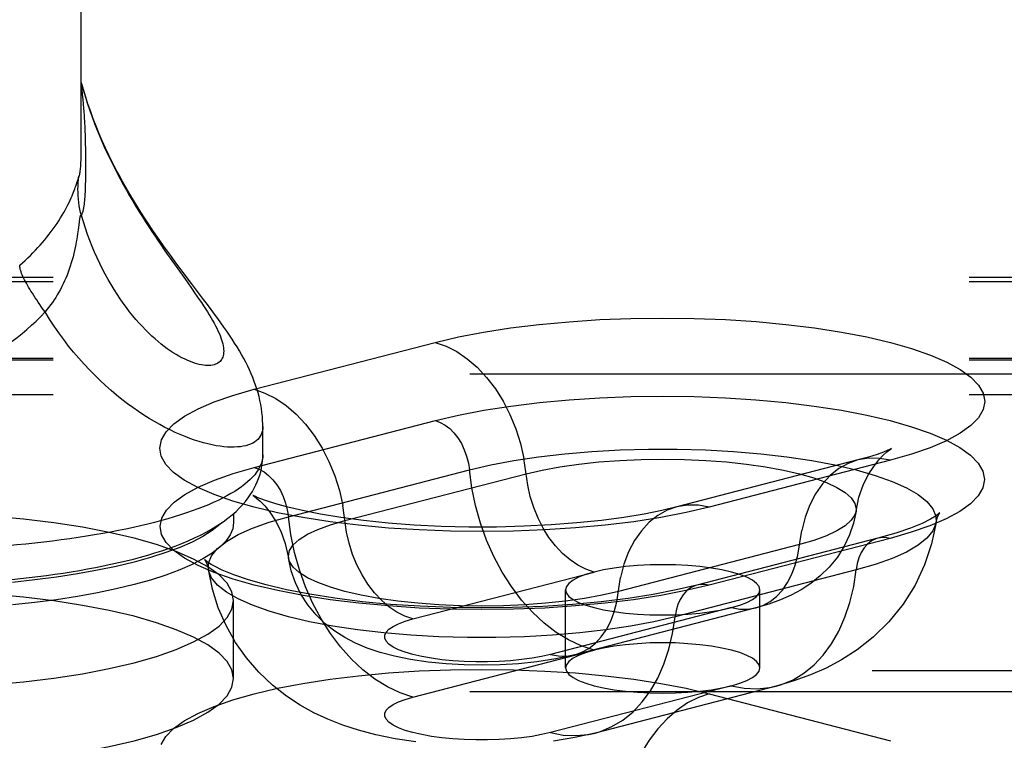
# Model space of a CAD drawing. Header units: inches. Extents: x 0 to 214, y 0 to 139.
# Tile 100 of 147: x 37.733 to 38.999, y 99.687 to 100.614. Entities that reach past the tile are written whole.
import ezdxf

# ---------------------------------------------------------------- set-up
doc = ezdxf.new("R2010")
doc.units = ezdxf.units.IN
doc.header["$LTSCALE"] = 11.786071
doc.header["$MEASUREMENT"] = 0
doc.linetypes.add('HIDDEN', pattern=[0.2, 0.1, -0.1])
doc.layers.get('0').update_dxf_attribs({"linetype": 'CONTINUOUS'})
doc.layers.add('DEFAULT_2', color=8, linetype='HIDDEN')

msp = doc.modelspace()

# ---------------------------------------------------------------- linework, layer by layer
at = {"color": 7, "linetype": 'Continuous'}
for p, q in [((37.8117, 100.4438), (37.8117, 102.1068)), ((37.8134, 100.5276), (37.8117, 100.5338)), ((37.8117, 100.5328), (37.8119, 100.532)), ((37.8119, 100.532), (37.8117, 100.5326)), ((37.8171, 100.4653), (37.8169, 100.4712)), ((37.8172, 100.4596), (37.8171, 100.4653)), ((37.8173, 100.454), (37.8172, 100.4596)), ((37.8174, 100.4485), (37.8173, 100.454)), ((37.8175, 100.4402), (37.8174, 100.4485)), ((37.8175, 100.4286), (37.8175, 100.4402)), ((37.8107, 100.4212), (37.8108, 100.4225)), ((37.8108, 100.4225), (37.8108, 100.4226)), ((37.8174, 100.4119), (37.8175, 100.4199)), ((37.8175, 100.4199), (37.8175, 100.4286)), ((37.8068, 100.4065), (37.808, 100.4102)), ((37.8174, 100.4068), (37.8174, 100.4119)), ((37.9337, 100.2965), (37.9478, 100.2767)), ((38.0452, 100.0544), (38.0452, 100.0909)), ((38.0077, 99.9788), (38.0077, 99.9674))]:
    msp.add_line(p, q, dxfattribs=at)
for points in [[(37.8169, 100.4712), (37.8167, 100.4741), (37.8166, 100.4772), (37.8164, 100.4804), (37.8162, 100.4837), (37.816, 100.4874), (37.8158, 100.4913), (37.8154, 100.4956), (37.8151, 100.5003), (37.8146, 100.5055), (37.8141, 100.5113), (37.8135, 100.5176), (37.8127, 100.5245), (37.8119, 100.532)], [(37.8119, 100.532), (37.8144, 100.5233), (37.817, 100.5146), (37.8198, 100.506), (37.8227, 100.4974), (37.8257, 100.4889), (37.8289, 100.4805), (37.8322, 100.4721), (37.8355, 100.4639), (37.839, 100.4558), (37.8426, 100.4477), (37.8463, 100.4398), (37.8501, 100.432), (37.8539, 100.4243), (37.8578, 100.4167), (37.8618, 100.4092), (37.8658, 100.4019), (37.8698, 100.3947), (37.8739, 100.3876), (37.8779, 100.3806), (37.882, 100.3738), (37.8862, 100.3671), (37.8903, 100.3605), (37.8944, 100.3541), (37.8985, 100.3478), (37.9025, 100.3416), (37.9066, 100.3355), (37.9106, 100.3296), (37.9146, 100.3238), (37.9185, 100.3181), (37.9224, 100.3125), (37.9262, 100.3071), (37.9337, 100.2965)], [(37.9535, 100.2747), (37.9429, 100.2887), (37.9377, 100.2956), (37.9326, 100.3025), (37.9276, 100.3093), (37.9226, 100.3162), (37.9176, 100.3231), (37.9127, 100.3301), (37.9077, 100.3372), (37.9029, 100.3443), (37.898, 100.3516), (37.8931, 100.359), (37.8883, 100.3665), (37.8835, 100.3741), (37.8788, 100.3818), (37.8741, 100.3896), (37.8695, 100.3976), (37.8649, 100.4057), (37.8604, 100.414), (37.8559, 100.4224), (37.8515, 100.4311), (37.8472, 100.4398), (37.843, 100.4488), (37.8388, 100.458), (37.8348, 100.4674), (37.8309, 100.4769), (37.8271, 100.4867), (37.8234, 100.4966), (37.8199, 100.5067), (37.8166, 100.5171), (37.8134, 100.5276)], [(37.8089, 100.4129), (37.8093, 100.4139), (37.8097, 100.4151), (37.81, 100.4165), (37.8103, 100.418), (37.8105, 100.4195), (37.8107, 100.4212)], [(37.8119, 100.362), (37.8108, 100.3662), (37.8099, 100.3704), (37.8091, 100.3746), (37.8085, 100.3788), (37.8081, 100.3831), (37.8077, 100.3873), (37.8076, 100.3916), (37.8075, 100.3959), (37.8076, 100.4001), (37.8079, 100.4044), (37.8083, 100.4087), (37.8089, 100.4129)], [(37.808, 100.4102), (37.8082, 100.4111), (37.8083, 100.4114), (37.8085, 100.4118), (37.8086, 100.4121), (37.8087, 100.4123), (37.8087, 100.4126), (37.8088, 100.4127), (37.8089, 100.4129)], [(37.8119, 100.3621), (37.8127, 100.3637), (37.8135, 100.3656), (37.8141, 100.3677), (37.8146, 100.37), (37.8151, 100.3722), (37.8154, 100.3745), (37.8158, 100.3768), (37.816, 100.3791), (37.8162, 100.3813), (37.8164, 100.3835), (37.8166, 100.3856), (37.8167, 100.3878), (37.8169, 100.39), (37.817, 100.3923), (37.8171, 100.3946), (37.8171, 100.397), (37.8172, 100.3994), (37.8173, 100.4019), (37.8174, 100.4068)], [(37.7325, 100.2982), (37.736, 100.3013), (37.7395, 100.3045), (37.7429, 100.3077), (37.7462, 100.3109), (37.7495, 100.3142), (37.7527, 100.3175), (37.7558, 100.3209), (37.7589, 100.3242), (37.7618, 100.3276), (37.7648, 100.331), (37.7676, 100.3345), (37.7703, 100.338), (37.773, 100.3414), (37.7756, 100.3449), (37.7781, 100.3485), (37.7805, 100.352), (37.7828, 100.3555), (37.785, 100.359), (37.7872, 100.3624), (37.7892, 100.3659), (37.791, 100.3692), (37.7928, 100.3725), (37.7945, 100.3757), (37.796, 100.3788), (37.7974, 100.3818), (37.7987, 100.3847), (37.7999, 100.3874), (37.8009, 100.39), (37.8019, 100.3923), (37.8027, 100.3944), (37.8034, 100.3964), (37.804, 100.3981), (37.8046, 100.3997), (37.8051, 100.4012), (37.8055, 100.4025), (37.8059, 100.4036), (37.8062, 100.4047), (37.8068, 100.4065)], [(37.8119, 100.362), (37.8117, 100.3623), (37.8115, 100.3625), (37.8113, 100.3627), (37.8112, 100.3627), (37.811, 100.3627), (37.8109, 100.3626), (37.8107, 100.3624), (37.8106, 100.3622), (37.8104, 100.3618), (37.8103, 100.3615), (37.8102, 100.361), (37.81, 100.3605), (37.8099, 100.3599), (37.8097, 100.3591), (37.8096, 100.3583), (37.8095, 100.3574), (37.8093, 100.3563), (37.8091, 100.3551), (37.8089, 100.3537)], [(37.8658, 100.2492), (37.8618, 100.2549), (37.8578, 100.2608), (37.8539, 100.267), (37.8501, 100.2733), (37.8463, 100.2798), (37.8426, 100.2865), (37.839, 100.2933), (37.8355, 100.3004), (37.8322, 100.3076), (37.8289, 100.315), (37.8257, 100.3225), (37.8227, 100.3301), (37.8198, 100.3379), (37.817, 100.3459), (37.8144, 100.3539), (37.8119, 100.3621)], [(37.8089, 100.3537), (37.8077, 100.3439), (37.8073, 100.3413), (37.8069, 100.3384), (37.8064, 100.3352), (37.8059, 100.3318), (37.8053, 100.3283), (37.8046, 100.3247), (37.8039, 100.3209), (37.803, 100.317), (37.8021, 100.3131), (37.8011, 100.3091), (37.8, 100.3051), (37.7989, 100.3012), (37.7976, 100.2972), (37.7963, 100.2932), (37.7949, 100.2893), (37.7934, 100.2855), (37.7918, 100.2817), (37.7902, 100.278), (37.7884, 100.2743), (37.7867, 100.2707), (37.7848, 100.2671), (37.7829, 100.2637), (37.7809, 100.2602), (37.7788, 100.2569), (37.7767, 100.2536), (37.7745, 100.2504), (37.7723, 100.2472), (37.77, 100.2442), (37.7676, 100.2411), (37.7652, 100.2382)], [(37.7652, 100.2382), (37.7629, 100.2413), (37.7606, 100.2444), (37.7585, 100.2475), (37.7564, 100.2505), (37.7544, 100.2535), (37.7524, 100.2564), (37.7505, 100.2593), (37.7488, 100.2621), (37.747, 100.2648), (37.7454, 100.2674), (37.7439, 100.27), (37.7425, 100.2725), (37.7411, 100.275), (37.7399, 100.2773), (37.7387, 100.2796), (37.7376, 100.2818), (37.7367, 100.2839), (37.7358, 100.2858), (37.735, 100.2877), (37.7344, 100.2895), (37.7338, 100.2912), (37.7333, 100.2928), (37.733, 100.2943), (37.7327, 100.2957), (37.7326, 100.297), (37.7325, 100.2982)], [(37.9478, 100.2767), (37.9543, 100.2674), (37.9574, 100.2629), (37.9604, 100.2586), (37.9633, 100.2543), (37.9662, 100.2501), (37.9689, 100.2461), (37.9714, 100.2421), (37.9739, 100.2382), (37.9762, 100.2345), (37.9785, 100.2308), (37.9805, 100.2272), (37.9825, 100.2237), (37.9843, 100.2204), (37.986, 100.2171), (37.9875, 100.2139), (37.9889, 100.2108), (37.9902, 100.2078), (37.9913, 100.205), (37.9923, 100.2022), (37.9931, 100.1995), (37.9938, 100.1969), (37.9943, 100.1944), (37.9947, 100.1921), (37.9949, 100.1898), (37.995, 100.1876), (37.9949, 100.1856), (37.9947, 100.1837), (37.9943, 100.1818), (37.9938, 100.1801), (37.9931, 100.1785), (37.9923, 100.177), (37.9913, 100.1757), (37.9902, 100.1745), (37.9889, 100.1733), (37.9875, 100.1724), (37.986, 100.1715), (37.9843, 100.1708), (37.9825, 100.1702), (37.9805, 100.1697), (37.9785, 100.1694), (37.9762, 100.1693), (37.9739, 100.1692), (37.9714, 100.1694), (37.9689, 100.1696), (37.9662, 100.1701), (37.9633, 100.1706), (37.9604, 100.1714), (37.9574, 100.1723), (37.9543, 100.1733), (37.9511, 100.1746), (37.9478, 100.176), (37.9444, 100.1776), (37.9409, 100.1793), (37.9373, 100.1812), (37.9337, 100.1833), (37.93, 100.1856), (37.9262, 100.1881), (37.9224, 100.1908), (37.9185, 100.1937), (37.9146, 100.1967), (37.9106, 100.2), (37.9066, 100.2034), (37.9025, 100.2071), (37.8985, 100.2109), (37.8944, 100.215), (37.8903, 100.2193), (37.8862, 100.2237), (37.882, 100.2284), (37.8779, 100.2333), (37.8739, 100.2384), (37.8698, 100.2437), (37.8658, 100.2492)], [(38.0452, 100.0909), (38.0452, 100.0936), (38.045, 100.0986), (38.0447, 100.1037), (38.0442, 100.1088), (38.0435, 100.1139), (38.0426, 100.119), (38.0416, 100.1241), (38.0404, 100.1292), (38.0391, 100.1342), (38.0376, 100.1391), (38.036, 100.144), (38.0342, 100.1488), (38.0324, 100.1537), (38.0303, 100.1586), (38.0281, 100.1635), (38.0258, 100.1684), (38.0233, 100.1733), (38.0207, 100.1783), (38.0179, 100.1833), (38.0151, 100.1882), (38.0121, 100.1932), (38.009, 100.1981), (38.0057, 100.2032), (38.0024, 100.2082), (37.9989, 100.2134), (37.9952, 100.2186), (37.9914, 100.224), (37.9874, 100.2296), (37.9832, 100.2354), (37.9787, 100.2414), (37.9741, 100.2476), (37.9691, 100.2541), (37.9535, 100.2747)], [(37.6624, 100.1679), (37.6694, 100.1707), (37.6763, 100.1737), (37.6831, 100.1769), (37.6899, 100.1803), (37.6966, 100.184), (37.7033, 100.1878), (37.7099, 100.1919), (37.7165, 100.1962), (37.7229, 100.2007), (37.7293, 100.2054), (37.7355, 100.2104), (37.7417, 100.2155), (37.7477, 100.2209), (37.7537, 100.2264), (37.7595, 100.2322), (37.7652, 100.2382)], [(38.0452, 100.0909), (38.0451, 100.0881), (38.0447, 100.0854), (38.044, 100.0829), (38.0431, 100.0805), (38.042, 100.0782), (38.0405, 100.0762), (38.0388, 100.0742), (38.0369, 100.0724), (38.0347, 100.0708), (38.0323, 100.0694), (38.0296, 100.0681), (38.0267, 100.067), (38.0235, 100.0661), (38.0201, 100.0653), (38.0165, 100.0647), (38.0126, 100.0644), (38.0086, 100.0642), (38.0043, 100.0641), (37.9998, 100.0643), (37.9952, 100.0647), (37.9903, 100.0653), (37.9852, 100.0661), (37.98, 100.0671), (37.9746, 100.0683), (37.969, 100.0698), (37.9633, 100.0714), (37.9574, 100.0733), (37.9514, 100.0755), (37.9452, 100.0778), (37.939, 100.0804), (37.9325, 100.0832), (37.926, 100.0863), (37.9194, 100.0896), (37.9127, 100.0932), (37.9059, 100.097), (37.8991, 100.1011), (37.8922, 100.1055), (37.8852, 100.1101), (37.8782, 100.115), (37.8712, 100.1201), (37.8641, 100.1255), (37.8571, 100.1312), (37.85, 100.1371), (37.843, 100.1433), (37.836, 100.1498), (37.829, 100.1566), (37.8221, 100.1636), (37.8153, 100.1709), (37.8086, 100.1785), (37.8019, 100.1863), (37.7954, 100.1943), (37.7891, 100.2026), (37.7828, 100.2112), (37.7768, 100.22), (37.7709, 100.2289), (37.7652, 100.2382)], [(37.8094, 99.9057), (37.8197, 99.9075), (37.8299, 99.9094), (37.84, 99.9114), (37.8499, 99.9135), (37.8597, 99.9157), (37.8693, 99.918), (37.8788, 99.9203), (37.8881, 99.9228), (37.8973, 99.9254), (37.9063, 99.9281), (37.9152, 99.931), (37.9239, 99.9339), (37.9325, 99.937), (37.941, 99.9403), (37.9492, 99.9437), (37.9574, 99.9474), (37.9653, 99.9512), (37.9731, 99.9552), (37.9805, 99.9594), (37.9876, 99.9637), (37.9942, 99.9682), (38.0003, 99.9727), (38.0058, 99.9771), (38.0108, 99.9816), (38.0153, 99.986), (38.0194, 99.9903), (38.023, 99.9945), (38.0263, 99.9988), (38.0292, 100.003), (38.0319, 100.0072), (38.0342, 100.0114), (38.0364, 100.0156), (38.0382, 100.0198), (38.0399, 100.024), (38.0413, 100.0283), (38.0425, 100.0326), (38.0435, 100.0369), (38.0442, 100.0412), (38.0448, 100.0456), (38.0451, 100.05), (38.0452, 100.0544)], [(38.0452, 100.0544), (38.0451, 100.0511), (38.0446, 100.0479), (38.0438, 100.0447), (38.0426, 100.0415), (38.0412, 100.0383), (38.0394, 100.0351), (38.0373, 100.032), (38.0348, 100.0288), (38.0321, 100.0257), (38.029, 100.0225), (38.0257, 100.0194), (38.022, 100.0164), (38.018, 100.0133), (38.0137, 100.0103), (38.0091, 100.0073), (38.0042, 100.0044), (37.999, 100.0014), (37.9935, 99.9985), (37.9877, 99.9957), (37.9816, 99.9929), (37.9752, 99.9901), (37.9686, 99.9874), (37.9617, 99.9847), (37.9545, 99.9821), (37.9471, 99.9795), (37.9394, 99.977), (37.9314, 99.9745), (37.9232, 99.9721), (37.9148, 99.9697), (37.9061, 99.9674), (37.8972, 99.9652), (37.8881, 99.963), (37.8787, 99.9609), (37.8692, 99.9588), (37.8594, 99.9568), (37.8494, 99.9549), (37.8393, 99.953), (37.8289, 99.9513), (37.8184, 99.9495)], [(37.9925, 99.967), (37.99, 99.9645), (37.9801, 99.9568), (37.9682, 99.9494), (37.9542, 99.9421), (37.9383, 99.9352), (37.9205, 99.9285), (37.9009, 99.9223), (37.8796, 99.9163), (37.8567, 99.9108), (37.8324, 99.9058), (37.8068, 99.9011), (37.7799, 99.897), (37.752, 99.8934), (37.7231, 99.8903)], [(38.0077, 99.9674), (38.0066, 99.9593), (38.0033, 99.9513), (37.9977, 99.9434), (37.99, 99.9355), (37.9801, 99.9279), (37.9682, 99.9204), (37.9542, 99.9132), (37.9383, 99.9062), (37.9205, 99.8996), (37.9009, 99.8933), (37.8796, 99.8874), (37.8567, 99.8818), (37.8324, 99.8768)], [(37.8184, 99.9495), (37.8077, 99.9479), (37.7969, 99.9463), (37.7859, 99.9448), (37.7747, 99.9434), (37.7634, 99.942), (37.752, 99.9408), (37.7405, 99.9396), (37.7288, 99.9385), (37.717, 99.9374), (37.7051, 99.9365), (37.6932, 99.9356), (37.6811, 99.9348), (37.669, 99.9341), (37.6568, 99.9335), (37.6445, 99.9329), (37.6322, 99.9325), (37.6199, 99.9321), (37.6075, 99.9318), (37.5951, 99.9316), (37.5827, 99.9315), (37.5702, 99.9314)], [(37.6881, 99.8912), (37.6996, 99.8921), (37.711, 99.8931), (37.7224, 99.8941), (37.7336, 99.8953), (37.7448, 99.8965), (37.7558, 99.8978), (37.7668, 99.8992), (37.7776, 99.9007), (37.7883, 99.9023), (37.7989, 99.9039), (37.8094, 99.9057)], [(37.8324, 99.8768), (37.8068, 99.8722), (37.7799, 99.868), (37.752, 99.8644), (37.7231, 99.8613)]]:
    msp.add_lwpolyline(points, dxfattribs=at)
msp.add_arc((37.5702, 100.4438), 0.2415, 354.9376, 360, dxfattribs=at)
at = {"layer": 'DEFAULT_2', "color": 8, "linetype": 'HIDDEN'}
for p, q in [((40.1327, 100.2824), (35.9817, 100.2824)), ((40.1327, 100.2767), (35.9872, 100.2767)), ((38.034, 100.1386), (38.267, 100.1989)), ((40.1327, 100.1784), (35.9817, 100.1784)), ((40.1327, 100.1762), (35.9872, 100.1762)), ((35.9542, 100.1586), (40.1327, 100.1586)), ((40.1327, 100.1317), (35.9542, 100.1317)), ((38.0343, 100.038), (38.2673, 100.0983)), ((38.8108, 100.0477), (38.5778, 99.9874)), ((38.8526, 100.0473), (38.6196, 99.987)), ((38.0781, 99.9747), (38.311, 100.035)), ((38.1509, 99.9697), (38.3839, 100.03)), ((38.7357, 99.9389), (38.5027, 99.8786)), ((38.8366, 99.9471), (38.6037, 99.8868)), ((38.8523, 99.9469), (38.6193, 99.8866)), ((38.2384, 99.8432), (38.4714, 99.9035)), ((38.8085, 99.9063), (38.5756, 99.846)), ((38.4348, 99.7802), (38.4348, 99.8806)), ((38.6848, 99.7802), (38.6848, 99.8806)), ((38.0077, 99.7665), (38.0077, 99.867)), ((38.6482, 99.8578), (38.4152, 99.7975)), ((38.6795, 99.8575), (38.4465, 99.7972)), ((38.2384, 99.7428), (38.4714, 99.8031)), ((40.0077, 99.7766), (35.9542, 99.7766)), ((35.9542, 99.7497), (40.0077, 99.7497)), ((38.6482, 99.7573), (38.4152, 99.697)), ((38.7055, 99.7568), (38.4726, 99.6965)), ((38.6196, 99.7469), (38.8526, 99.6866))]:
    msp.add_line(p, q, dxfattribs=at)
for points in [[(38.267, 100.1989), (38.2969, 100.2059), (38.3293, 100.2121), (38.3641, 100.2175), (38.4009, 100.2221), (38.4392, 100.2256), (38.4786, 100.2282), (38.5189, 100.2297), (38.5595, 100.2303), (38.6001, 100.2298), (38.6403, 100.2282), (38.6798, 100.2257), (38.7181, 100.2221), (38.7549, 100.2176), (38.7898, 100.2122), (38.8225, 100.2059), (38.8526, 100.1989), (38.8799, 100.1911), (38.9041, 100.1826), (38.925, 100.1736), (38.9424, 100.1641), (38.9561, 100.1541), (38.966, 100.1439), (38.9719, 100.1335), (38.9739, 100.123), (38.9718, 100.1125), (38.9659, 100.1021), (38.9559, 100.0919), (38.9422, 100.082), (38.9247, 100.0724), (38.9038, 100.0634), (38.8798, 100.0551), (38.8526, 100.0473)], [(38.267, 100.1989), (38.281, 100.1941), (38.2948, 100.1871), (38.3083, 100.178), (38.3211, 100.1669), (38.3332, 100.1539), (38.3444, 100.1393), (38.3544, 100.1233), (38.3632, 100.106), (38.3707, 100.0878), (38.3767, 100.0689), (38.3811, 100.0495)], [(38.6196, 99.987), (38.5897, 99.98), (38.5574, 99.9738), (38.5225, 99.9683), (38.4857, 99.9638), (38.4474, 99.9603), (38.408, 99.9577), (38.3678, 99.9561), (38.3271, 99.9556), (38.2865, 99.9561), (38.2463, 99.9577), (38.2068, 99.9602), (38.1685, 99.9638), (38.1317, 99.9683), (38.0968, 99.9737), (38.0642, 99.9799), (38.034, 99.987), (38.0067, 99.9948), (37.9825, 100.0033), (37.9616, 100.0123), (37.9442, 100.0218), (37.9305, 100.0317), (37.9206, 100.0419), (37.9147, 100.0524), (37.9127, 100.0629), (37.9148, 100.0734), (37.9208, 100.0838), (37.9307, 100.094), (37.9444, 100.1039), (37.9619, 100.1134), (37.9828, 100.1225), (38.0068, 100.1308), (38.034, 100.1386)], [(38.034, 100.1386), (38.048, 100.1338), (38.0619, 100.1268), (38.0753, 100.1177), (38.0882, 100.1066), (38.1003, 100.0936), (38.1114, 100.079), (38.1215, 100.063), (38.1303, 100.0458), (38.1377, 100.0275), (38.1437, 100.0086), (38.1481, 99.9892)], [(38.2673, 100.0983), (38.2972, 100.1054), (38.3295, 100.1116), (38.3643, 100.117), (38.4011, 100.1215), (38.4393, 100.1251), (38.4787, 100.1276), (38.5189, 100.1292), (38.5595, 100.1297), (38.6001, 100.1292), (38.6403, 100.1276), (38.6797, 100.1251), (38.7179, 100.1216), (38.7547, 100.1171), (38.7895, 100.1117), (38.8222, 100.1054), (38.8523, 100.0983), (38.8796, 100.0905), (38.9038, 100.0821), (38.9246, 100.0731), (38.942, 100.0636), (38.9557, 100.0537), (38.9655, 100.0435), (38.9715, 100.0331), (38.9735, 100.0226), (38.9714, 100.012), (38.9654, 100.0016), (38.9555, 99.9915), (38.9418, 99.9816), (38.9243, 99.972), (38.9034, 99.963), (38.8795, 99.9547), (38.8523, 99.9469)], [(38.2673, 100.0983), (38.2736, 100.0961), (38.2798, 100.0926), (38.2857, 100.0881), (38.2912, 100.0825), (38.2963, 100.076), (38.3007, 100.0687), (38.3045, 100.0608), (38.3075, 100.0525), (38.3097, 100.0438), (38.311, 100.035)], [(38.311, 100.035), (38.3384, 100.0414), (38.3682, 100.047), (38.4001, 100.0518), (38.4337, 100.0556), (38.4687, 100.0586), (38.5048, 100.0606), (38.5414, 100.0616), (38.5782, 100.0616), (38.6148, 100.0606), (38.6508, 100.0586), (38.6858, 100.0556), (38.7195, 100.0518), (38.7514, 100.047), (38.7812, 100.0414), (38.8085, 100.035), (38.8332, 100.0279), (38.8548, 100.0202), (38.8732, 100.012), (38.8882, 100.0033), (38.8996, 99.9942), (38.9072, 99.9849), (38.9111, 99.9754), (38.9113, 99.9672)], [(38.8084, 99.982), (38.8122, 99.9997), (38.8177, 100.0153), (38.8242, 100.0286), (38.8312, 100.0394), (38.8377, 100.0477), (38.8435, 100.0539), (38.8482, 100.0581), (38.8516, 100.0608), (38.8535, 100.0621)], [(38.8535, 100.0621), (38.8536, 100.0622), (38.8541, 100.0625), (38.8528, 100.0618), (38.8494, 100.0603), (38.8437, 100.0579), (38.8354, 100.0549), (38.8245, 100.0515), (38.8108, 100.0477)], [(38.4714, 99.9035), (38.4609, 99.9071), (38.4505, 99.9123), (38.4405, 99.9192), (38.4308, 99.9275), (38.4218, 99.9372), (38.4134, 99.9481), (38.4059, 99.9601), (38.3993, 99.973), (38.3938, 99.9866), (38.3893, 100.0008), (38.386, 100.0153), (38.3811, 100.0495)], [(38.3839, 100.03), (38.4047, 100.0348), (38.4274, 100.0389), (38.4518, 100.0424), (38.4776, 100.0452), (38.5044, 100.0472), (38.5319, 100.0484), (38.5598, 100.0488), (38.5876, 100.0484), (38.6151, 100.0472), (38.6419, 100.0452), (38.6677, 100.0424), (38.6921, 100.0389), (38.7149, 100.0348), (38.7357, 100.03), (38.7543, 100.0246), (38.7704, 100.0187), (38.7839, 100.0124), (38.7946, 100.0057), (38.8023, 99.9988), (38.807, 99.9916), (38.8085, 99.9844), (38.8084, 99.982)], [(38.8108, 100.0477), (38.7984, 100.0433), (38.7863, 100.0367), (38.7752, 100.0278), (38.7651, 100.017), (38.7563, 100.0043), (38.7489, 99.9899), (38.7429, 99.9741), (38.7385, 99.957)], [(38.8526, 100.0473), (38.8386, 100.0498), (38.8247, 100.05), (38.8108, 100.0477)], [(38.6193, 99.8866), (38.5894, 99.8796), (38.5571, 99.8734), (38.5223, 99.868), (38.4855, 99.8635), (38.4473, 99.8599), (38.4079, 99.8573), (38.3677, 99.8558), (38.3271, 99.8553), (38.2865, 99.8558), (38.2463, 99.8573), (38.2069, 99.8599), (38.1687, 99.8634), (38.1319, 99.8679), (38.0971, 99.8733), (38.0644, 99.8796), (38.0343, 99.8866), (38.007, 99.8944), (37.9828, 99.9029), (37.962, 99.9119), (37.9446, 99.9214), (37.9309, 99.9313), (37.9211, 99.9415), (37.9151, 99.9519), (37.9132, 99.9624), (37.9152, 99.9729), (37.9212, 99.9833), (37.9311, 99.9935), (37.9448, 100.0034), (37.9623, 100.0129), (37.9832, 100.0219), (38.0072, 100.0303), (38.0343, 100.038)], [(38.0343, 100.038), (38.0406, 100.0358), (38.0468, 100.0324), (38.0527, 100.0278), (38.0583, 100.0222), (38.0633, 100.0157), (38.0678, 100.0085), (38.0716, 100.0006), (38.0746, 99.9922), (38.0768, 99.9835), (38.0781, 99.9747)], [(38.4714, 99.8031), (38.4549, 99.8085), (38.4385, 99.8162), (38.4225, 99.826), (38.407, 99.838), (38.3922, 99.8518), (38.3782, 99.8675), (38.3651, 99.8848), (38.3532, 99.9036), (38.3425, 99.9236), (38.3332, 99.9447), (38.3253, 99.9666), (38.3189, 99.9891), (38.3142, 100.012), (38.311, 100.035)], [(38.0372, 100), (38.0359, 100.0006), (38.033, 100.002), (38.0325, 100.0022), (38.0341, 100.0012), (38.0373, 99.9987), (38.042, 99.9946), (38.0479, 99.9886), (38.0545, 99.9804), (38.0616, 99.9696), (38.0685, 99.9561), (38.0742, 99.9401), (38.0782, 99.9217)], [(38.5778, 99.9874), (38.5584, 99.9828), (38.5357, 99.9782), (38.5097, 99.9739), (38.4808, 99.97), (38.4494, 99.9667), (38.4162, 99.9641), (38.3815, 99.9624), (38.346, 99.9614), (38.3102, 99.9614), (38.2746, 99.9623), (38.2398, 99.964), (38.2064, 99.9665), (38.1748, 99.9698), (38.1456, 99.9737), (38.1193, 99.978), (38.0964, 99.9825), (38.0773, 99.987), (38.062, 99.9912), (38.0501, 99.995), (38.0415, 99.9982), (38.0372, 100)], [(38.2384, 99.8432), (38.2279, 99.8468), (38.2176, 99.852), (38.2075, 99.8589), (38.1979, 99.8672), (38.1888, 99.8769), (38.1805, 99.8878), (38.173, 99.8998), (38.1664, 99.9127), (38.1608, 99.9263), (38.1563, 99.9405), (38.153, 99.955), (38.1481, 99.9892)], [(38.6196, 99.987), (38.6056, 99.9895), (38.5918, 99.9897), (38.5778, 99.9874)], [(38.0077, 99.867), (38.0056, 99.8781), (37.9993, 99.8891), (37.9889, 99.8998), (37.9744, 99.9103), (37.9561, 99.9203), (37.934, 99.9299), (37.9084, 99.9388), (37.8796, 99.947), (37.8478, 99.9545), (37.8133, 99.9611), (37.7765, 99.9668), (37.7376, 99.9716), (37.6972, 99.9753), (37.6556, 99.978), (37.6133, 99.9796), (37.5702, 99.9802)], [(38.5778, 99.9874), (38.5655, 99.983), (38.5534, 99.9764), (38.5422, 99.9675), (38.5322, 99.9567), (38.5234, 99.944), (38.5159, 99.9296), (38.5099, 99.9138), (38.5055, 99.8967)], [(38.8084, 99.982), (38.8051, 99.9665), (38.8, 99.9513), (38.7931, 99.9367), (38.7844, 99.9229), (38.774, 99.9099), (38.7624, 99.8985), (38.7504, 99.889), (38.738, 99.8808), (38.725, 99.8739), (38.7112, 99.8678), (38.6961, 99.8623), (38.6795, 99.8575)], [(38.8084, 99.982), (38.807, 99.9772), (38.8023, 99.9701), (38.7946, 99.9632), (38.7839, 99.9565), (38.7704, 99.9502), (38.7543, 99.9443), (38.7357, 99.9389)], [(38.9161, 99.9797), (38.9151, 99.9787), (38.9113, 99.9759), (38.9042, 99.9715), (38.8933, 99.9661), (38.8784, 99.96), (38.8596, 99.9536), (38.8366, 99.9471)], [(38.9113, 99.9672), (38.9132, 99.9744), (38.9147, 99.9775)], [(38.9147, 99.9775), (38.9153, 99.9786), (38.9162, 99.9798), (38.9161, 99.9797)], [(37.9753, 99.9069), (37.9755, 99.9151), (37.9794, 99.9246), (37.987, 99.9339), (37.9984, 99.943), (38.0134, 99.9517), (38.0318, 99.9599), (38.0534, 99.9677), (38.0781, 99.9747)], [(38.2384, 99.7428), (38.2219, 99.7482), (38.2056, 99.7559), (38.1895, 99.7657), (38.174, 99.7777), (38.1592, 99.7915), (38.1452, 99.8072), (38.1322, 99.8245), (38.1203, 99.8433), (38.1096, 99.8633), (38.1003, 99.8844), (38.0924, 99.9063), (38.086, 99.9288), (38.0812, 99.9517), (38.0781, 99.9747)], [(38.0782, 99.9217), (38.0781, 99.9241), (38.0796, 99.9313), (38.0843, 99.9385), (38.092, 99.9454), (38.1027, 99.9521), (38.1162, 99.9584), (38.1323, 99.9643), (38.1509, 99.9697)], [(38.9113, 99.9672), (38.9056, 99.9397), (38.8966, 99.9128), (38.8843, 99.8867), (38.869, 99.8623), (38.8506, 99.8396), (38.8304, 99.8198), (38.81, 99.8037), (38.7896, 99.7906), (38.7699, 99.7801), (38.7499, 99.7712), (38.7284, 99.7635), (38.7055, 99.7568)], [(38.9113, 99.9672), (38.9111, 99.9659), (38.9072, 99.9564), (38.8996, 99.9471), (38.8882, 99.938), (38.8732, 99.9293), (38.8548, 99.9211), (38.8332, 99.9133), (38.8085, 99.9063)], [(38.6795, 99.8575), (38.6887, 99.8607), (38.6978, 99.8657), (38.7061, 99.8723), (38.7136, 99.8804), (38.7202, 99.8899), (38.7258, 99.9007), (38.7303, 99.9126), (38.7336, 99.9253), (38.7385, 99.957)], [(38.8366, 99.9471), (38.8339, 99.9462), (38.8283, 99.9435), (38.8233, 99.9396), (38.8188, 99.9347), (38.8151, 99.9287), (38.812, 99.9219), (38.8099, 99.9144), (38.8085, 99.9063)], [(38.8523, 99.9469), (38.846, 99.9479), (38.8398, 99.9477), (38.8366, 99.9471)], [(37.9788, 99.9133), (37.9753, 99.9156), (37.9715, 99.9185), (37.9704, 99.9195), (37.9713, 99.9183), (37.9734, 99.9141), (37.9753, 99.9069)], [(38.6037, 99.8868), (38.5772, 99.8805), (38.5476, 99.8748), (38.5152, 99.8697), (38.4804, 99.8654), (38.4437, 99.8619), (38.4055, 99.8594), (38.3663, 99.8579), (38.3266, 99.8574), (38.287, 99.8579), (38.2478, 99.8595), (38.2096, 99.862), (38.1729, 99.8654), (38.138, 99.8698), (38.1056, 99.8749), (38.0759, 99.8807), (38.0495, 99.8869), (38.0267, 99.8934), (38.0078, 99.8999), (37.993, 99.906), (37.9823, 99.9114), (37.9788, 99.9133)], [(38.5027, 99.8786), (38.4819, 99.8738), (38.4592, 99.8696), (38.4348, 99.8661), (38.409, 99.8634), (38.3822, 99.8614), (38.3547, 99.8602), (38.3268, 99.8597), (38.299, 99.8602), (38.2715, 99.8614), (38.2447, 99.8634), (38.2189, 99.8661), (38.1945, 99.8696), (38.1717, 99.8738), (38.1509, 99.8786), (38.1323, 99.884), (38.1162, 99.8899), (38.1027, 99.8962), (38.092, 99.9029), (38.0843, 99.9098), (38.0796, 99.9169), (38.0782, 99.9217)], [(38.4465, 99.7972), (38.422, 99.7918), (38.3976, 99.788), (38.374, 99.7856), (38.3507, 99.7842), (38.3276, 99.7837), (38.3045, 99.7841), (38.281, 99.7855), (38.2579, 99.7878), (38.2354, 99.7911), (38.2146, 99.7954), (38.1962, 99.8002), (38.1797, 99.8058), (38.1646, 99.8121), (38.1507, 99.8193), (38.1378, 99.8276), (38.1255, 99.8371), (38.1137, 99.8485), (38.1031, 99.8614), (38.0942, 99.875), (38.0871, 99.8897), (38.0817, 99.9053), (38.0782, 99.9217)], [(38.5598, 99.913), (38.5435, 99.9127), (38.5274, 99.9119), (38.5119, 99.9105), (38.4973, 99.9087), (38.4837, 99.9063), (38.4714, 99.9035)], [(38.6848, 99.8806), (38.6837, 99.8849), (38.6805, 99.889), (38.6753, 99.893), (38.668, 99.8968), (38.659, 99.9003), (38.6482, 99.9035), (38.6359, 99.9063), (38.6223, 99.9087), (38.6076, 99.9105), (38.5921, 99.9119), (38.5761, 99.9127), (38.5598, 99.913)], [(38.5756, 99.846), (38.5482, 99.8396), (38.5184, 99.834), (38.4865, 99.8292), (38.4529, 99.8254), (38.4179, 99.8224), (38.3819, 99.8204), (38.3452, 99.8194), (38.3084, 99.8194), (38.2718, 99.8204), (38.2358, 99.8224), (38.2008, 99.8254), (38.1671, 99.8292), (38.1352, 99.834), (38.1054, 99.8396), (38.0781, 99.846), (38.0534, 99.8531), (38.0318, 99.8608), (38.0134, 99.869), (37.9984, 99.8777), (37.987, 99.8868), (37.9794, 99.8961), (37.9755, 99.9056), (37.9753, 99.9069)], [(38.2421, 99.685), (38.2154, 99.6891), (38.1907, 99.6941), (38.1685, 99.7), (38.148, 99.7067), (38.1291, 99.7141), (38.1111, 99.7225), (38.0935, 99.7323), (38.0759, 99.7439), (38.0577, 99.7582), (38.0402, 99.7748), (38.0243, 99.7931), (38.0101, 99.8131), (37.998, 99.8346), (37.988, 99.8575), (37.9804, 99.8817), (37.9753, 99.9069)], [(38.4714, 99.9035), (38.4605, 99.9003), (38.4515, 99.8968), (38.4443, 99.893), (38.439, 99.889), (38.4359, 99.8849), (38.4348, 99.8806)], [(38.7055, 99.7568), (38.7126, 99.7589), (38.7274, 99.7651), (38.7414, 99.7735), (38.7544, 99.7841), (38.7663, 99.7967), (38.777, 99.8112), (38.7864, 99.8274), (38.7942, 99.8453), (38.8006, 99.8645), (38.8054, 99.8849), (38.8085, 99.9063)], [(38.4465, 99.7972), (38.4558, 99.8004), (38.4648, 99.8054), (38.4732, 99.812), (38.4807, 99.8201), (38.4873, 99.8296), (38.4929, 99.8404), (38.4973, 99.8523), (38.5006, 99.8651), (38.5055, 99.8967)], [(38.6193, 99.8866), (38.613, 99.8876), (38.6069, 99.8874), (38.6037, 99.8868)], [(38.0077, 99.7665), (38.0056, 99.7776), (37.9993, 99.7886), (37.9889, 99.7994), (37.9744, 99.8098), (37.9561, 99.8199), (37.934, 99.8294), (37.9084, 99.8383), (37.8796, 99.8466), (37.8478, 99.854), (37.8133, 99.8607), (37.7765, 99.8664), (37.7376, 99.8711), (37.6972, 99.8749), (37.6556, 99.8776), (37.6133, 99.8792), (37.5702, 99.8797)], [(38.4348, 99.8806), (38.4359, 99.8764), (38.439, 99.8723), (38.4443, 99.8683), (38.4515, 99.8645), (38.4606, 99.8609), (38.4714, 99.8578), (38.4837, 99.855), (38.4973, 99.8526), (38.512, 99.8508), (38.5274, 99.8494), (38.5433, 99.8486), (38.5598, 99.8483)], [(38.6037, 99.8868), (38.6009, 99.8859), (38.5954, 99.8832), (38.5903, 99.8793), (38.5859, 99.8744), (38.5821, 99.8684), (38.5791, 99.8616), (38.5769, 99.8541), (38.5756, 99.846)], [(38.6482, 99.8578), (38.659, 99.8609), (38.668, 99.8645), (38.6753, 99.8683), (38.6805, 99.8723), (38.6837, 99.8764), (38.6848, 99.8806)], [(37.5702, 99.7537), (37.6133, 99.7543), (37.6556, 99.7559), (37.6972, 99.7586), (37.7376, 99.7624), (37.7765, 99.7671), (37.8133, 99.7728), (37.8478, 99.7794), (37.8796, 99.7869), (37.9084, 99.7951), (37.934, 99.8041), (37.9561, 99.8136), (37.9744, 99.8236), (37.9889, 99.8341), (37.9993, 99.8449), (38.0056, 99.8559), (38.0077, 99.867)], [(38.5598, 99.8483), (38.5762, 99.8486), (38.5921, 99.8494), (38.6076, 99.8508), (38.6223, 99.8526), (38.6358, 99.855), (38.6482, 99.8578)], [(38.6482, 99.8578), (38.6587, 99.8559), (38.669, 99.8558), (38.6795, 99.8575)], [(38.4152, 99.7975), (38.4039, 99.7949), (38.3916, 99.7927), (38.3782, 99.7909), (38.3641, 99.7895), (38.3495, 99.7885), (38.3345, 99.7881), (38.3194, 99.7881), (38.3044, 99.7885), (38.2897, 99.7895), (38.2756, 99.7908), (38.2622, 99.7927), (38.2498, 99.7949), (38.2384, 99.7975), (38.2284, 99.8004), (38.2199, 99.8036), (38.2128, 99.8071), (38.2075, 99.8107), (38.2039, 99.8145), (38.2021, 99.8184), (38.2021, 99.8223), (38.2039, 99.8262), (38.2075, 99.83), (38.2129, 99.8337), (38.2199, 99.8371), (38.2284, 99.8403), (38.2384, 99.8432)], [(38.4726, 99.6965), (38.4796, 99.6986), (38.4944, 99.7048), (38.5084, 99.7132), (38.5215, 99.7238), (38.5334, 99.7364), (38.5441, 99.7509), (38.5534, 99.7671), (38.5613, 99.785), (38.5677, 99.8042), (38.5724, 99.8246), (38.5756, 99.846)], [(38.5598, 99.8125), (38.5435, 99.8123), (38.5274, 99.8114), (38.5119, 99.8101), (38.4973, 99.8082), (38.4837, 99.8058), (38.4714, 99.8031)], [(38.6848, 99.7802), (38.6837, 99.7844), (38.6805, 99.7886), (38.6753, 99.7926), (38.668, 99.7964), (38.659, 99.7999), (38.6482, 99.8031), (38.6359, 99.8058), (38.6223, 99.8082), (38.6076, 99.8101), (38.5921, 99.8114), (38.5761, 99.8123), (38.5598, 99.8125)], [(38.4714, 99.8031), (38.4605, 99.7998), (38.4515, 99.7964), (38.4443, 99.7926), (38.439, 99.7886), (38.4359, 99.7844), (38.4348, 99.7802)], [(38.4152, 99.7975), (38.4257, 99.7956), (38.4361, 99.7955), (38.4465, 99.7972)], [(37.9147, 99.6816), (37.9206, 99.692), (37.9305, 99.7022), (37.9442, 99.7121), (37.9616, 99.7216), (37.9825, 99.7307), (38.0067, 99.7391), (38.034, 99.7469), (38.0642, 99.754), (38.0968, 99.7603), (38.1317, 99.7657), (38.1685, 99.7702), (38.2068, 99.7737), (38.2463, 99.7763), (38.2865, 99.7778), (38.3271, 99.7783), (38.3678, 99.7778), (38.408, 99.7762), (38.4474, 99.7737), (38.4857, 99.7701), (38.5225, 99.7656), (38.5574, 99.7602), (38.5897, 99.754), (38.6196, 99.7469)], [(38.4348, 99.7802), (38.4359, 99.776), (38.439, 99.7718), (38.4443, 99.7678), (38.4515, 99.764), (38.4606, 99.7605), (38.4714, 99.7573), (38.4837, 99.7545), (38.4973, 99.7522), (38.512, 99.7503), (38.5274, 99.7489), (38.5433, 99.7481), (38.5598, 99.7478)], [(38.6482, 99.7573), (38.659, 99.7605), (38.668, 99.764), (38.6753, 99.7678), (38.6805, 99.7718), (38.6837, 99.776), (38.6848, 99.7802)], [(37.5702, 99.6533), (37.6133, 99.6538), (37.6556, 99.6555), (37.6972, 99.6582), (37.7376, 99.6619), (37.7765, 99.6667), (37.8133, 99.6724), (37.8478, 99.679), (37.8796, 99.6864), (37.9084, 99.6947), (37.934, 99.7036), (37.9561, 99.7131), (37.9744, 99.7232), (37.9889, 99.7336), (37.9993, 99.7444), (38.0056, 99.7554), (38.0077, 99.7665)], [(38.5598, 99.7478), (38.5762, 99.7481), (38.5921, 99.7489), (38.6076, 99.7503), (38.6223, 99.7522), (38.6358, 99.7545), (38.6482, 99.7573)], [(38.6482, 99.7573), (38.6647, 99.7542), (38.6811, 99.7534), (38.6971, 99.755), (38.7055, 99.7568)], [(38.4152, 99.697), (38.4039, 99.6944), (38.3916, 99.6922), (38.3782, 99.6904), (38.3641, 99.689), (38.3495, 99.6881), (38.3345, 99.6876), (38.3194, 99.6876), (38.3044, 99.6881), (38.2897, 99.689), (38.2756, 99.6904), (38.2622, 99.6922), (38.2498, 99.6944), (38.2384, 99.697), (38.2284, 99.6999), (38.2199, 99.7032), (38.2128, 99.7066), (38.2075, 99.7103), (38.2039, 99.7141), (38.2021, 99.718), (38.2021, 99.7219), (38.2039, 99.7257), (38.2075, 99.7295), (38.2129, 99.7332), (38.2199, 99.7367), (38.2284, 99.7398), (38.2384, 99.7428)], [(38.6196, 99.7469), (38.6056, 99.7422), (38.5918, 99.7352), (38.5783, 99.726), (38.5655, 99.7149), (38.5534, 99.702), (38.5422, 99.6874), (38.5322, 99.6714), (38.5234, 99.6541), (38.5159, 99.6359), (38.5099, 99.6169), (38.5055, 99.5976)], [(38.4152, 99.697), (38.4317, 99.6939), (38.4481, 99.6931), (38.4641, 99.6947), (38.4726, 99.6965)], [(38.4726, 99.6965), (38.4468, 99.6907), (38.4194, 99.686)]]:
    msp.add_lwpolyline(points, dxfattribs=at)

doc.saveas('drawing.dxf')
